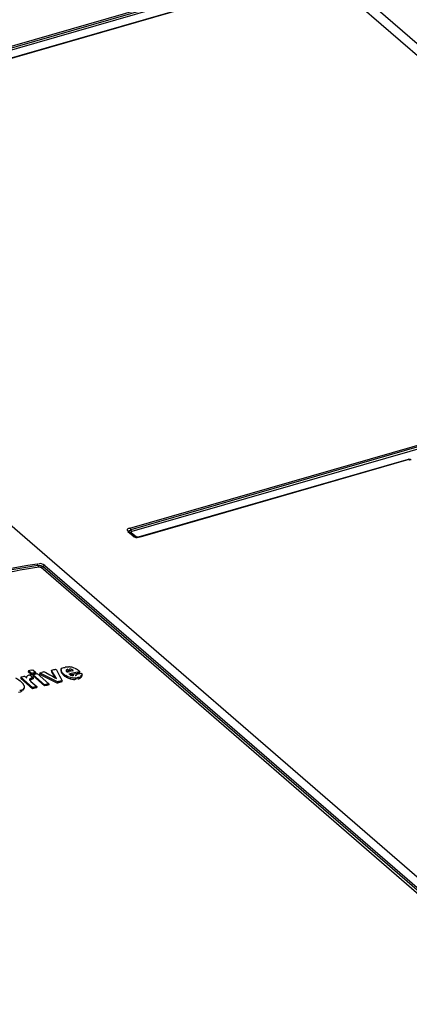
# Model space of a CAD drawing. Header units: inches. Extents: x 0 to 117, y 0 to 83.
# Tile 51 of 70: x 100.47 to 101.65, y 24.2 to 27.19. Entities that reach past the tile are written whole.
import ezdxf

# ---------------------------------------------------------------- set-up
doc = ezdxf.new("R2010")
doc.units = ezdxf.units.IN
doc.header["$LTSCALE"] = 6.431102
doc.header["$MEASUREMENT"] = 0
doc.layers.get('0').update_dxf_attribs({"linetype": 'CONTINUOUS'})

msp = doc.modelspace()

# ---------------------------------------------------------------- linework, layer by layer
at = {"color": 7, "linetype": 'CONTINUOUS'}
for p, q in [((107.0542, 22.4265), (100.8632, 27.788)), ((107.1058, 22.4178), (100.9148, 27.7794)), ((99.4462, 26.8239), (101.1356, 27.3116)), ((101.1387, 27.3064), (99.4492, 26.8187)), ((101.1417, 27.3012), (99.4523, 26.8135)), ((99.4762, 26.7968), (101.1656, 27.2845)), ((101.1678, 27.2837), (99.4784, 26.796)), ((99.2225, 26.7135), (104.8931, 21.8026)), ((100.8048, 25.6473), (102.4942, 26.135)), ((102.497, 26.1302), (100.8076, 25.6425)), ((102.5001, 26.1248), (100.8107, 25.6371)), ((101.6501, 25.8562), (100.8304, 25.62)), ((101.652, 25.8555), (100.8363, 25.62)), ((100.8148, 25.6229), (100.799, 25.6366)), ((100.8193, 25.6222), (100.8035, 25.6358)), ((100.8093, 25.6344), (100.825, 25.6208)), ((100.8247, 25.6204), (100.8255, 25.6207)), ((104.7337, 21.8913), (100.5352, 25.5273)), ((104.7393, 21.8948), (100.5408, 25.5308)), ((100.5465, 25.5342), (104.7449, 21.8982)), ((100.6062, 25.2237), (100.6081, 25.2235)), ((100.6226, 25.2261), (100.6274, 25.2254)), ((100.6274, 25.2254), (100.6307, 25.2247)), ((100.4738, 25.194), (100.4736, 25.1905)), ((100.5097, 25.1629), (100.4738, 25.194)), ((100.4861, 25.1969), (100.4883, 25.195)), ((100.4883, 25.195), (100.491, 25.1927)), ((100.4916, 25.1928), (100.4916, 25.1941)), ((100.4969, 25.214), (100.4967, 25.2106)), ((100.4967, 25.2106), (100.5054, 25.203)), ((100.5056, 25.2065), (100.4969, 25.214)), ((100.4991, 25.2011), (100.5016, 25.2016)), ((100.5016, 25.2016), (100.5114, 25.1931)), ((100.5056, 25.2065), (100.5054, 25.203)), ((100.5054, 25.203), (100.5128, 25.2047)), ((100.5056, 25.2065), (100.513, 25.2082)), ((100.5057, 25.2161), (100.5101, 25.2171)), ((100.5114, 25.1931), (100.5078, 25.1924)), ((100.5102, 25.2025), (100.51, 25.1991)), ((100.51, 25.1991), (100.5459, 25.168)), ((100.5101, 25.2171), (100.5189, 25.2095)), ((100.5102, 25.2025), (100.5131, 25.2032)), ((100.5461, 25.1714), (100.5102, 25.2025)), ((100.5114, 25.1931), (100.5112, 25.1896)), ((100.5128, 25.2047), (100.5157, 25.2054)), ((100.513, 25.2082), (100.5159, 25.2088)), ((100.5131, 25.2032), (100.5161, 25.2039)), ((100.5157, 25.2054), (100.5187, 25.206)), ((100.5159, 25.2088), (100.5189, 25.2095)), ((100.5161, 25.2039), (100.5205, 25.2049)), ((100.5189, 25.2095), (100.5187, 25.206)), ((100.5205, 25.2049), (100.5234, 25.2056)), ((100.5234, 25.2056), (100.5593, 25.1745)), ((100.5313, 25.2074), (100.531, 25.2039)), ((100.531, 25.2038), (100.537, 25.2008)), ((100.5313, 25.2074), (100.5329, 25.2077)), ((100.5372, 25.2044), (100.5313, 25.2074)), ((100.5329, 25.2077), (100.5376, 25.2088)), ((100.537, 25.2008), (100.549, 25.1948)), ((100.5492, 25.1984), (100.5372, 25.2044)), ((100.544, 25.2102), (100.5456, 25.2106)), ((100.5456, 25.2106), (100.5497, 25.2084)), ((100.549, 25.1948), (100.555, 25.1918)), ((100.5552, 25.1954), (100.5492, 25.1984)), ((100.5497, 25.2084), (100.5619, 25.2017)), ((100.5672, 25.1894), (100.5552, 25.1954)), ((100.5619, 25.2017), (100.5659, 25.1994)), ((100.5659, 25.1994), (100.57, 25.1972)), ((100.5668, 25.2153), (100.5666, 25.2118)), ((100.5666, 25.2118), (100.5683, 25.209)), ((100.5685, 25.2125), (100.5668, 25.2153)), ((100.5683, 25.209), (100.5734, 25.2008)), ((100.5822, 25.1905), (100.5685, 25.2125)), ((100.57, 25.1972), (100.5781, 25.1928)), ((100.5734, 25.2008), (100.5786, 25.1925)), ((100.5795, 25.218), (100.5811, 25.2184)), ((100.5811, 25.2184), (100.5831, 25.2146)), ((100.5831, 25.2146), (100.585, 25.2107)), ((100.585, 25.2107), (100.589, 25.2029)), ((100.589, 25.2029), (100.591, 25.199)), ((100.591, 25.199), (100.595, 25.1912)), ((100.5963, 25.2171), (100.596, 25.2136)), ((100.596, 25.2121), (100.5963, 25.2107)), ((100.5963, 25.2171), (100.5965, 25.2183)), ((100.5963, 25.2157), (100.5963, 25.2171)), ((100.5965, 25.2142), (100.5963, 25.2157)), ((100.6046, 25.2034), (100.6044, 25.1999)), ((100.6133, 25.2102), (100.6178, 25.2112)), ((100.6149, 25.2131), (100.6164, 25.213)), ((100.6169, 25.2183), (100.6167, 25.2149)), ((100.6178, 25.2112), (100.6224, 25.2121)), ((100.6198, 25.2045), (100.6236, 25.2053)), ((100.6211, 25.2179), (100.6204, 25.2173)), ((100.6236, 25.2053), (100.6273, 25.2061)), ((100.6237, 25.2019), (100.627, 25.2026)), ((100.6243, 25.1932), (100.6241, 25.1897)), ((100.6266, 25.2001), (100.6293, 25.1993)), ((100.627, 25.2026), (100.6457, 25.2065)), ((100.63, 25.1924), (100.6287, 25.1932)), ((100.6307, 25.2165), (100.6292, 25.2174)), ((100.6322, 25.2155), (100.6307, 25.2165)), ((100.6314, 25.214), (100.6336, 25.2145)), ((100.6336, 25.2145), (100.6322, 25.2155)), ((100.6341, 25.2003), (100.6349, 25.2009)), ((100.6449, 25.2041), (100.6478, 25.2047)), ((100.6457, 25.2065), (100.6494, 25.2073)), ((100.646, 25.21), (100.6497, 25.2108)), ((100.6497, 25.1935), (100.6469, 25.1934)), ((100.6478, 25.2047), (100.6537, 25.206)), ((100.6497, 25.2108), (100.6535, 25.2115)), ((100.6532, 25.208), (100.6535, 25.2115)), ((100.6537, 25.206), (100.6581, 25.2069)), ((100.6567, 25.1987), (100.6555, 25.1983)), ((100.6572, 25.1971), (100.657, 25.1936)), ((100.657, 25.1936), (100.6578, 25.1945)), ((100.6588, 25.1976), (100.6591, 25.2011)), ((100.6598, 25.202), (100.6597, 25.201)), ((100.4736, 25.1905), (100.5095, 25.1594)), ((100.484, 25.1647), (100.4838, 25.1612)), ((100.4839, 25.1665), (100.484, 25.1647)), ((100.492, 25.1918), (100.491, 25.1927)), ((100.5007, 25.1877), (100.5005, 25.1843)), ((100.5007, 25.1877), (100.5009, 25.1864)), ((100.5009, 25.1864), (100.5021, 25.1845)), ((100.5021, 25.1845), (100.5048, 25.1817)), ((100.5048, 25.1817), (100.5229, 25.166)), ((100.505, 25.1881), (100.5076, 25.1889)), ((100.5078, 25.1924), (100.5076, 25.1889)), ((100.5076, 25.1889), (100.5112, 25.1896)), ((100.5229, 25.166), (100.5227, 25.1626)), ((100.5461, 25.1714), (100.5459, 25.168)), ((100.555, 25.1918), (100.567, 25.1858)), ((100.5593, 25.1745), (100.5591, 25.171)), ((100.567, 25.1858), (100.5729, 25.1828)), ((100.5792, 25.1834), (100.5672, 25.1894)), ((100.5729, 25.1828), (100.5789, 25.1798)), ((100.5781, 25.1928), (100.5822, 25.1905)), ((100.5789, 25.1798), (100.5849, 25.1767)), ((100.5851, 25.1804), (100.5792, 25.1834)), ((100.5851, 25.1803), (100.5849, 25.1768)), ((100.595, 25.1912), (100.597, 25.1873)), ((100.5959, 25.1827), (100.599, 25.1833)), ((100.597, 25.1873), (100.599, 25.1834)), ((100.5988, 25.1799), (100.599, 25.1833)), ((100.6319, 25.1918), (100.63, 25.1924)), ((100.6422, 25.1893), (100.6431, 25.19)), ((100.6469, 25.1925), (100.6445, 25.192)), ((100.6469, 25.1925), (100.6466, 25.189)), ((100.4665, 25.149), (100.4727, 25.1504)), ((100.4781, 25.1539), (100.4781, 25.1546)), ((100.481, 25.1581), (100.4808, 25.1546)), ((100.5097, 25.1629), (100.5095, 25.1594))]:
    msp.add_line(p, q, dxfattribs=at)
for points in [[(101.652, 25.8555), (101.6517, 25.8558), (101.6513, 25.856), (101.651, 25.8561), (101.6507, 25.8562), (101.6503, 25.8562), (101.6501, 25.8562)], [(101.652, 25.8555), (101.6524, 25.8556), (101.6527, 25.8556), (101.653, 25.8557), (101.6533, 25.8556), (101.6537, 25.8556), (101.654, 25.8555), (101.6543, 25.8554), (101.6545, 25.8553), (101.6547, 25.8552)], [(100.8048, 25.6473), (100.8051, 25.647), (100.8055, 25.6466), (100.8058, 25.6461), (100.8062, 25.6456), (100.8065, 25.6451), (100.8068, 25.6445), (100.8071, 25.6439), (100.8073, 25.6432)], [(100.8073, 25.6432), (100.8078, 25.6418), (100.8081, 25.6411), (100.8084, 25.6403), (100.8088, 25.6397), (100.8091, 25.639), (100.8095, 25.6385), (100.8099, 25.6379), (100.8103, 25.6375), (100.8107, 25.6371)], [(100.8035, 25.6358), (100.8034, 25.6359), (100.803, 25.6362), (100.8025, 25.6365), (100.802, 25.6366), (100.8014, 25.6368), (100.8008, 25.6368), (100.8003, 25.6368), (100.7996, 25.6367), (100.799, 25.6366)], [(100.8093, 25.6344), (100.8086, 25.6342), (100.8079, 25.6341), (100.8072, 25.6341), (100.8065, 25.6342), (100.8059, 25.6343), (100.8053, 25.6345), (100.8048, 25.6348), (100.8043, 25.6351), (100.8041, 25.6353)], [(100.8093, 25.6344), (100.809, 25.6347), (100.8088, 25.635), (100.8087, 25.6354), (100.8088, 25.6357), (100.8089, 25.636), (100.8092, 25.6363), (100.8096, 25.6366), (100.8101, 25.6369), (100.8107, 25.6371)], [(100.8148, 25.6229), (100.8154, 25.6231), (100.816, 25.6232), (100.8166, 25.6232), (100.8172, 25.6231), (100.8177, 25.623), (100.8182, 25.6228), (100.8187, 25.6226), (100.8192, 25.6223), (100.8193, 25.6222)], [(100.8232, 25.6205), (100.8236, 25.6205), (100.8243, 25.6206), (100.825, 25.6208)], [(100.8267, 25.62), (100.8266, 25.62), (100.826, 25.6202), (100.8255, 25.6205), (100.825, 25.6208)], [(100.8344, 25.6207), (100.8346, 25.6207), (100.8349, 25.6207), (100.8352, 25.6207), (100.8356, 25.6205), (100.8359, 25.6203), (100.8363, 25.62)], [(100.5261, 25.5332), (100.5257, 25.5347), (100.5255, 25.5354), (100.5252, 25.5361), (100.525, 25.5368), (100.5246, 25.5374), (100.5243, 25.5379), (100.5239, 25.5384), (100.5236, 25.5389), (100.5232, 25.5393)], [(100.5261, 25.5332), (100.5263, 25.5325), (100.5266, 25.5318), (100.5269, 25.5312), (100.5272, 25.5306), (100.5276, 25.53), (100.5279, 25.5295), (100.5283, 25.5291), (100.5287, 25.5287)], [(100.5352, 25.5273), (100.5348, 25.5276), (100.5342, 25.5279), (100.5336, 25.5282), (100.5329, 25.5284), (100.532, 25.5286), (100.5312, 25.5287), (100.5304, 25.5288), (100.5295, 25.5288), (100.5287, 25.5287)], [(100.5403, 25.5302), (100.5398, 25.5296), (100.5392, 25.5291), (100.5386, 25.5287), (100.5379, 25.5283), (100.5373, 25.5279), (100.5366, 25.5276), (100.5359, 25.5274), (100.5352, 25.5273)], [(100.5403, 25.5302), (100.5413, 25.5314), (100.5419, 25.5319), (100.5425, 25.5324), (100.5431, 25.5329), (100.5437, 25.5333), (100.5444, 25.5336), (100.5451, 25.5339), (100.5458, 25.5341), (100.5465, 25.5342)]]:
    msp.add_lwpolyline(points, dxfattribs=at)
for centre, radius, start, end in [((100.8269, 25.6247), 0.00588, 311.4948, 321.3933), ((100.6166, 25.2119), 0.0145, 69.7022, 79.1099), ((101.1836, 22.222), 3.0556, 103.1938, 103.4322), ((101.2663, 21.8839), 3.4179, 102.8571, 103.009), ((101.134, 22.5546), 2.7204, 102.5253, 102.663), ((101.2352, 22.1658), 3.1218, 102.1258, 102.364), ((100.6306, 25.2311), 0.0408, 223.4357, 226.5784), ((100.6389, 25.2399), 0.0529, 226.5719, 229.1623), ((100.6352, 25.2386), 0.0467, 229.0835, 231.9738), ((100.6334, 25.2364), 0.0438, 231.9755, 238.2362), ((100.6344, 25.2349), 0.0461, 238.1665, 241.1793), ((101.173, 22.5843), 2.6849, 101.6385, 101.835), ((101.6651, 20.2764), 5.0377, 101.6718, 101.8889), ((100.6337, 25.201), 0.00926, 229.459, 237.2735), ((100.5744, 25.1181), 0.1224, 50.5891, 52.826), ((100.8803, 24.1013), 1.1298, 101.5989, 101.7923), ((100.5819, 25.1274), 0.1104, 49.6379, 50.5623), ((100.428, 25.1303), 0.0689, 49.102, 50.735), ((100.4314, 25.1342), 0.0637, 46.3896, 49.1588), ((100.4405, 25.1437), 0.0506, 43.1293, 46.3954), ((100.448, 25.1507), 0.0403, 39.302, 43.1357), ((100.4644, 25.1624), 0.0201, 25.5851, 29.1408), ((101.0434, 22.9355), 2.2904, 103.1352, 103.4758), ((101.2292, 22.2122), 3.0337, 102.7605, 103.017), ((101.0604, 22.9544), 2.2759, 102.7177, 103.0598), ((101.2405, 22.2363), 3.0127, 102.2996, 102.5692), ((101.2192, 22.3416), 2.9086, 102.373, 102.5904), ((100.6384, 25.2435), 0.0556, 252.3012, 255.0904), ((101.2188, 22.1899), 3.053, 103.1778, 103.4331)]:
    msp.add_arc(centre, radius, start, end, dxfattribs=at)
for points in [[(101.6592, 25.8544), (101.6569, 25.8564), (101.6531, 25.857), (101.6501, 25.8562)], [(100.8148, 25.6229), (100.8189, 25.6194), (100.8267, 25.6167), (100.8308, 25.6203)], [(100.5259, 25.534), (100.5298, 25.5346), (100.5385, 25.5351), (100.5374, 25.5313)], [(100.5465, 25.5342), (100.5417, 25.5382), (100.5325, 25.5423), (100.5281, 25.5379)], [(100.6086, 25.2254), (100.6121, 25.2261), (100.6158, 25.2268), (100.6194, 25.2261)], [(100.6243, 25.1932), (100.6194, 25.1945), (100.6146, 25.1965), (100.6103, 25.1992)], [(100.6121, 25.1945), (100.6151, 25.1929), (100.6182, 25.1915), (100.6215, 25.1905)], [(100.637, 25.2224), (100.6411, 25.2207), (100.6448, 25.2183), (100.6483, 25.2156)], [(100.4579, 25.1922), (100.4628, 25.19), (100.4674, 25.1871), (100.4716, 25.1837)], [(100.6241, 25.1897), (100.6299, 25.1882), (100.6372, 25.1859), (100.6422, 25.1893)], [(100.6445, 25.192), (100.6403, 25.1913), (100.6359, 25.1907), (100.6319, 25.1918)], [(100.481, 25.1581), (100.4783, 25.1554), (100.4743, 25.1543), (100.4705, 25.1536)]]:
    msp.add_open_spline(points, degree=3, dxfattribs=at)
for points, knots in [([(100.8048, 25.6473), (100.802, 25.6465), (100.7975, 25.6459), (100.7958, 25.6397), (100.7994, 25.6393), (100.801, 25.639)], [0, 0, 0, 0, 0.548938, 0.700899, 1, 1, 1, 1]), ([(100.8038, 25.6356), (100.8028, 25.6364), (100.8003, 25.6402), (100.8053, 25.6409), (100.807, 25.6408)], [0, 0, 0, 0, 0.426139, 1, 1, 1, 1]), ([(100.8344, 25.6207), (100.8315, 25.6199), (100.8303, 25.6191), (100.8245, 25.6202), (100.8247, 25.6204)], [0, 0, 0, 0, 0.911978, 1, 1, 1, 1]), ([(100.5287, 25.5287), (100.4283, 25.5124), (100.0186, 25.4329), (99.6191, 25.3031), (99.3278, 25.182)], [0, 0, 0, 0, 0.243845, 1, 1, 1, 1]), ([(99.3516, 25.2048), (99.448, 25.2443), (99.8283, 25.3882), (100.2246, 25.491), (100.5232, 25.5393)], [0, 0, 0, 0, 0.256278, 1, 1, 1, 1]), ([(100.5259, 25.534), (100.4279, 25.5181), (100.0284, 25.4408), (99.6384, 25.3158), (99.3538, 25.1992)], [0, 0, 0, 0, 0.243976, 1, 1, 1, 1]), ([(100.5965, 25.2183), (100.5971, 25.2207), (100.6009, 25.2238), (100.6048, 25.2237), (100.6062, 25.2237)], [0, 0, 0, 0, 0.630907, 1, 1, 1, 1]), ([(100.6307, 25.2247), (100.6316, 25.2244), (100.6333, 25.2238), (100.6347, 25.2228), (100.6353, 25.2222)], [0, 0, 0, 0, 0.537736, 1, 1, 1, 1]), ([(100.4916, 25.1941), (100.4917, 25.1945), (100.4919, 25.1953), (100.4922, 25.1961), (100.4924, 25.1965)], [0, 0, 0, 0, 0.48781, 1, 1, 1, 1]), ([(100.4924, 25.1965), (100.493, 25.1976), (100.4949, 25.1997), (100.4976, 25.2008), (100.4991, 25.2011)], [0, 0, 0, 0, 0.435017, 1, 1, 1, 1]), ([(100.5963, 25.2107), (100.5964, 25.2102), (100.5967, 25.2092), (100.5972, 25.2082), (100.5975, 25.2077)], [0, 0, 0, 0, 0.48825, 1, 1, 1, 1]), ([(100.5987, 25.2097), (100.5982, 25.2104), (100.5973, 25.2119), (100.5967, 25.2134), (100.5965, 25.2142)], [0, 0, 0, 0, 0.518567, 1, 1, 1, 1]), ([(100.5975, 25.2077), (100.5979, 25.2069), (100.599, 25.2053), (100.6003, 25.2038), (100.601, 25.2031)], [0, 0, 0, 0, 0.482272, 1, 1, 1, 1]), ([(100.6046, 25.2034), (100.6035, 25.2044), (100.6013, 25.2064), (100.5995, 25.2086), (100.5987, 25.2097)], [0, 0, 0, 0, 0.520384, 1, 1, 1, 1]), ([(100.6044, 25.1999), (100.6052, 25.1992), (100.607, 25.1977), (100.609, 25.1964), (100.61, 25.1957)], [0, 0, 0, 0, 0.483351, 1, 1, 1, 1]), ([(100.6113, 25.2145), (100.6112, 25.2138), (100.6118, 25.2121), (100.6128, 25.2109), (100.6133, 25.2102)], [0, 0, 0, 0, 0.458055, 1, 1, 1, 1]), ([(100.6169, 25.2183), (100.6156, 25.218), (100.6133, 25.2173), (100.6115, 25.2154), (100.6113, 25.2145)], [0, 0, 0, 0, 0.593443, 1, 1, 1, 1]), ([(100.6114, 25.2127), (100.6118, 25.2129), (100.613, 25.2131), (100.6142, 25.2132), (100.6149, 25.2131)], [0, 0, 0, 0, 0.405107, 1, 1, 1, 1]), ([(100.6167, 25.2149), (100.6176, 25.2151), (100.6196, 25.2153), (100.6217, 25.2153), (100.6228, 25.2152)], [0, 0, 0, 0, 0.469419, 1, 1, 1, 1]), ([(100.6198, 25.2045), (100.6208, 25.2037), (100.623, 25.2021), (100.6253, 25.2006), (100.6266, 25.2001)], [0, 0, 0, 0, 0.468121, 1, 1, 1, 1]), ([(100.6231, 25.2187), (100.6227, 25.2186), (100.6221, 25.2184), (100.6214, 25.2181), (100.6211, 25.2179)], [0, 0, 0, 0, 0.48871, 1, 1, 1, 1]), ([(100.6228, 25.2152), (100.6235, 25.2152), (100.6249, 25.215), (100.6263, 25.2147), (100.6269, 25.2145)], [0, 0, 0, 0, 0.525842, 1, 1, 1, 1]), ([(100.6292, 25.2174), (100.6283, 25.2179), (100.6263, 25.2187), (100.6241, 25.2189), (100.6231, 25.2187)], [0, 0, 0, 0, 0.515144, 1, 1, 1, 1]), ([(100.6293, 25.1993), (100.6301, 25.1992), (100.6318, 25.1992), (100.6334, 25.1998), (100.6341, 25.2003)], [0, 0, 0, 0, 0.487967, 1, 1, 1, 1]), ([(100.6391, 25.1997), (100.6399, 25.1999), (100.6413, 25.2002), (100.6426, 25.2007), (100.6431, 25.2011)], [0, 0, 0, 0, 0.551686, 1, 1, 1, 1]), ([(100.6431, 25.2011), (100.6436, 25.2014), (100.6444, 25.2024), (100.6448, 25.2036), (100.6449, 25.2041)], [0, 0, 0, 0, 0.507949, 1, 1, 1, 1]), ([(100.6572, 25.1971), (100.6563, 25.1962), (100.6541, 25.1944), (100.6513, 25.1936), (100.6497, 25.1935)], [0, 0, 0, 0, 0.436332, 1, 1, 1, 1]), ([(100.6535, 25.1911), (100.654, 25.1914), (100.6549, 25.192), (100.6552, 25.1932), (100.6551, 25.1936)], [0, 0, 0, 0, 0.5367, 1, 1, 1, 1]), ([(100.6597, 25.201), (100.6595, 25.2005), (100.6586, 25.1995), (100.6574, 25.1989), (100.6567, 25.1987)], [0, 0, 0, 0, 0.406564, 1, 1, 1, 1]), ([(100.6578, 25.1945), (100.6581, 25.1949), (100.6587, 25.1959), (100.659, 25.1971), (100.659, 25.1976)], [0, 0, 0, 0, 0.516329, 1, 1, 1, 1]), ([(100.6581, 25.2069), (100.6584, 25.206), (100.6592, 25.2045), (100.6598, 25.2029), (100.6598, 25.202)], [0, 0, 0, 0, 0.51239, 1, 1, 1, 1]), ([(100.4792, 25.1763), (100.4797, 25.1756), (100.4807, 25.1743), (100.4816, 25.1729), (100.482, 25.1722)], [0, 0, 0, 0, 0.511383, 1, 1, 1, 1]), ([(100.484, 25.1647), (100.4839, 25.1635), (100.4834, 25.161), (100.4819, 25.159), (100.481, 25.1581)], [0, 0, 0, 0, 0.487478, 1, 1, 1, 1]), ([(100.4825, 25.1711), (100.4829, 25.1704), (100.4835, 25.1689), (100.4838, 25.1673), (100.4839, 25.1665)], [0, 0, 0, 0, 0.510837, 1, 1, 1, 1]), ([(100.5078, 25.1924), (100.5061, 25.192), (100.5034, 25.1911), (100.5008, 25.1889), (100.5007, 25.1877)], [0, 0, 0, 0, 0.592241, 1, 1, 1, 1]), ([(100.5013, 25.1858), (100.5017, 25.1863), (100.5029, 25.1872), (100.5043, 25.1878), (100.505, 25.1881)], [0, 0, 0, 0, 0.454777, 1, 1, 1, 1]), ([(100.6466, 25.189), (100.6479, 25.1893), (100.6502, 25.1898), (100.6526, 25.1906), (100.6535, 25.1911)], [0, 0, 0, 0, 0.533336, 1, 1, 1, 1]), ([(100.4727, 25.1504), (100.474, 25.1507), (100.4761, 25.1512), (100.478, 25.153), (100.4781, 25.1539)], [0, 0, 0, 0, 0.588974, 1, 1, 1, 1]), ([(100.4808, 25.1546), (100.4813, 25.155), (100.482, 25.1559), (100.4826, 25.1568), (100.4828, 25.1573)], [0, 0, 0, 0, 0.514359, 1, 1, 1, 1]), ([(100.4828, 25.1573), (100.4831, 25.1579), (100.4836, 25.1592), (100.4838, 25.1605), (100.4838, 25.1612)], [0, 0, 0, 0, 0.497369, 1, 1, 1, 1])]:
    msp.add_open_spline(points, degree=3, knots=knots, dxfattribs=at)

doc.saveas('drawing.dxf')
